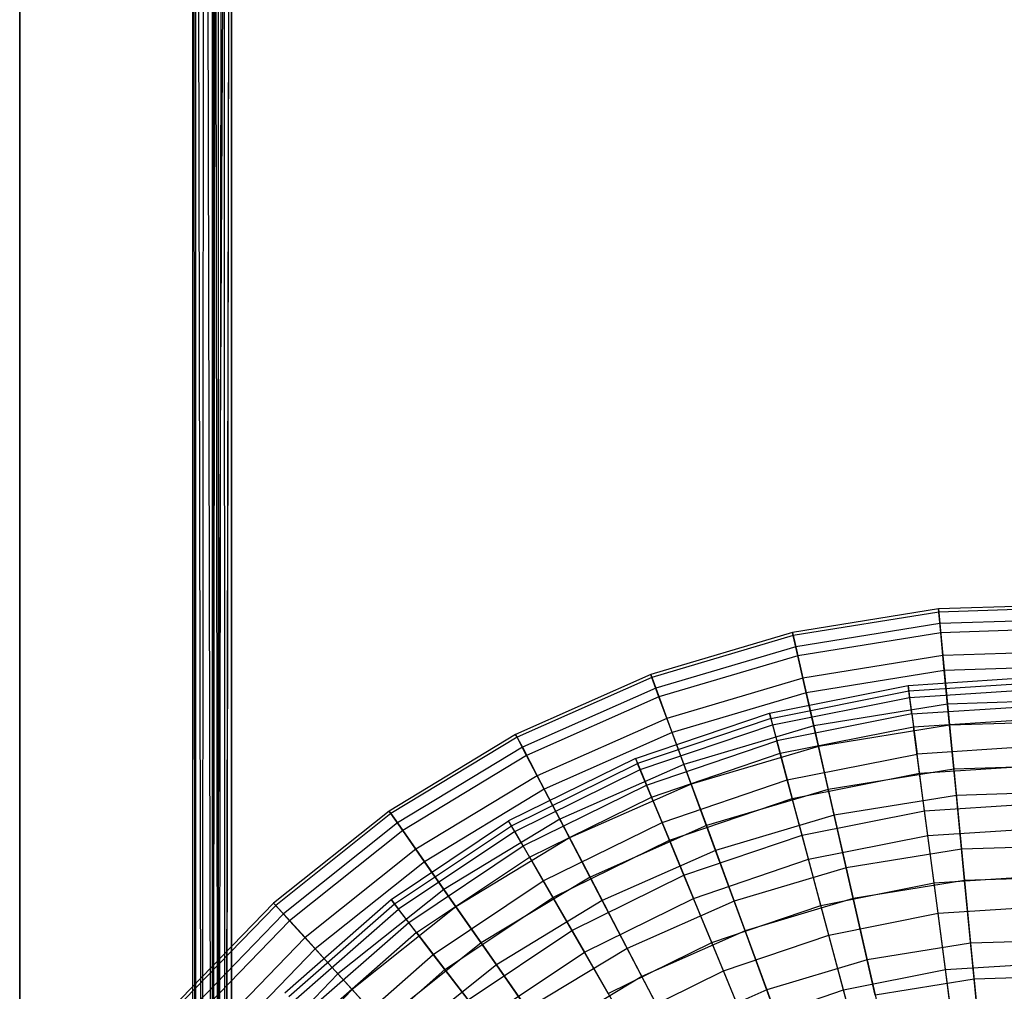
# Model space of a CAD drawing. Extents: x 0.2 to 40.1, y -6.7 to 6.7.
# Tile 34 of 256: x 0.5 to 2.5, y -1.8 to 0.2. Entities that reach past the tile are written whole.
import ezdxf

# ---------------------------------------------------------------- set-up
doc = ezdxf.new("R2010")
doc.units = 0
doc.header["$MEASUREMENT"] = 0
doc.layers.get('0').update_dxf_attribs({"color": 13, "linetype": 'CONTINUOUS'})

# ---------------------------------------------------------------- blocks, each defined once
blk = doc.blocks.new('SNOWBALL_XIV_PM3_STL')
at = {"color": 0}
for p, q in [((0.4552, 3.7402, 50.8714), (0.4552, -3.7402, 50.8714)), ((0.4552, -3.7402, 50.9108), (0.4552, 3.7402, 50.9108)), ((0.4552, 3.7402, 50.8714), (0.4552, -3.7402, 50.8714)), ((0.4552, -3.7402, 50.9108), (0.4552, 3.7402, 50.9108)), ((0.8095, -3.7856, 50.9109), (0.8095, 3.6891, 50.9109)), ((0.8095, -3.7856, 50.9109), (0.8095, 3.6891, 50.9109)), ((0.8095, -3.7856, 51.6196), (0.8095, 3.6891, 51.6196)), ((0.8095, 3.6891, 51.6196), (0.8144, -3.7774, 51.6467)), ((0.8095, 3.6891, 51.6196), (0.8144, -3.7774, 51.6467)), ((0.8095, -3.7856, 51.6196), (0.8095, 3.6891, 51.6196)), ((0.8489, 3.6891, 50.9109), (0.8489, -3.7856, 50.9109)), ((0.8489, 3.6891, 51.6196), (0.8489, -3.7856, 51.6196)), ((0.8489, 3.6891, 50.9109), (0.8489, -3.7856, 50.9109)), ((0.8489, 3.6891, 51.6196), (0.8489, -3.7856, 51.6196)), ((0.8153, 3.6801, 51.6492), (0.8144, -3.7774, 51.6467)), ((0.8153, 3.6801, 51.6492), (0.8144, -3.7774, 51.6467)), ((0.8153, 3.6801, 51.6492), (0.8282, -3.7692, 51.6705)), ((0.8153, 3.6801, 51.6492), (0.8282, -3.7692, 51.6705)), ((0.8326, 3.6708, 51.6752), (0.8282, -3.7692, 51.6705)), ((0.8326, 3.6708, 51.6752), (0.8282, -3.7692, 51.6705)), ((0.8326, 3.6708, 51.6752), (0.8495, -3.761, 51.6881)), ((0.8326, 3.6708, 51.6752), (0.8495, -3.761, 51.6881)), ((0.8489, -3.7856, 51.6196), (0.8518, 3.6801, 51.6344)), ((0.8489, -3.7856, 51.6196), (0.8518, 3.6801, 51.6344)), ((0.8513, -3.7774, 51.6332), (0.8518, 3.6801, 51.6344)), ((0.8513, -3.7774, 51.6332), (0.8518, 3.6801, 51.6344)), ((0.8527, -3.7753, 51.6364), (0.8518, 3.6801, 51.6344)), ((0.8518, 3.6801, 51.6344), (0.8618, -3.7662, 51.6487)), ((0.8518, 3.6801, 51.6344), (0.8618, -3.7662, 51.6487)), ((0.8527, -3.7753, 51.6364), (0.8518, 3.6801, 51.6344)), ((0.8604, 3.6708, 51.6474), (0.8618, -3.7662, 51.6487)), ((0.8604, 3.6708, 51.6474), (0.8618, -3.7662, 51.6487)), ((0.8572, 3.662, 51.6919), (0.8495, -3.761, 51.6881)), ((0.8572, 3.662, 51.6919), (0.8495, -3.761, 51.6881)), ((0.8883, 3.6526, 51.6983), (0.8495, -3.761, 51.6881)), ((0.8883, 3.6526, 51.6983), (0.8495, -3.761, 51.6881)), ((0.8618, -3.7662, 51.6487), (0.8727, 3.662, 51.6557)), ((0.8618, -3.7662, 51.6487), (0.8727, 3.662, 51.6557)), ((0.8727, 3.662, 51.6557), (0.875, -3.7571, 51.6566)), ((0.8727, 3.662, 51.6557), (0.875, -3.7571, 51.6566)), ((0.8883, 3.6526, 51.6589), (0.875, -3.7571, 51.6566)), ((0.8883, 3.6526, 51.6589), (0.875, -3.7571, 51.6566)), ((0.8883, 3.6526, 51.6983), (0.8755, -3.7528, 51.6973)), ((0.8883, 3.6526, 51.6983), (0.8755, -3.7528, 51.6973)), ((0.8883, 3.6526, 51.6983), (0.8883, -3.749, 51.6983)), ((0.8883, -3.749, 51.6589), (0.8883, 3.6526, 51.6589)), ((0.8883, 3.6526, 51.6983), (0.8883, -3.749, 51.6983)), ((0.8883, -3.749, 51.6589), (0.8883, 3.6526, 51.6589)), ((2.6373, -1.0204, 7.2425), (2.335, -1.0301, 7.2425)), ((2.6373, -1.0204, 7.2425), (2.335, -1.0301, 7.2425)), ((2.6371, -1.0268, 6.95), (2.3356, -1.0364, 6.95)), ((2.6371, -1.0268, 6.95), (2.3356, -1.0364, 6.95)), ((2.335, -1.0301, 7.2425), (2.0364, -1.0784, 7.2425)), ((2.335, -1.0301, 7.2425), (2.0364, -1.0784, 7.2425)), ((2.3356, -1.0364, 6.95), (2.0378, -1.0846, 6.95)), ((2.3356, -1.0364, 6.95), (2.0378, -1.0846, 6.95)), ((2.335, -1.0301, 7.2425), (2.3378, -1.0598, 7.5335)), ((2.335, -1.0301, 7.2425), (2.3378, -1.0598, 7.5335)), ((2.3356, -1.0364, 6.95), (2.335, -1.0301, 7.2425)), ((2.3356, -1.0364, 6.95), (2.335, -1.0301, 7.2425)), ((2.3397, -1.0787, 6.6605), (2.3356, -1.0364, 6.95)), ((2.3397, -1.0787, 6.6605), (2.3356, -1.0364, 6.95)), ((2.3378, -1.0598, 7.5335), (2.043, -1.1075, 7.5335)), ((2.3378, -1.0598, 7.5335), (2.043, -1.1075, 7.5335)), ((2.6363, -1.0503, 7.5335), (2.3378, -1.0598, 7.5335)), ((2.6363, -1.0503, 7.5335), (2.3378, -1.0598, 7.5335)), ((2.3378, -1.0598, 7.5335), (2.3441, -1.1251, 7.8186)), ((2.3378, -1.0598, 7.5335), (2.3441, -1.1251, 7.8186)), ((2.0364, -1.0784, 7.2425), (1.7465, -1.1644, 7.2425)), ((2.0364, -1.0784, 7.2425), (1.7465, -1.1644, 7.2425)), ((2.0378, -1.0846, 6.95), (1.7486, -1.1704, 6.95)), ((2.0378, -1.0846, 6.95), (1.7486, -1.1704, 6.95)), ((2.0364, -1.0784, 7.2425), (2.043, -1.1075, 7.5335)), ((2.0364, -1.0784, 7.2425), (2.043, -1.1075, 7.5335)), ((2.0378, -1.0846, 6.95), (2.0364, -1.0784, 7.2425)), ((2.0378, -1.0846, 6.95), (2.0364, -1.0784, 7.2425)), ((2.0473, -1.126, 6.6605), (2.0378, -1.0846, 6.95)), ((2.0473, -1.126, 6.6605), (2.0378, -1.0846, 6.95)), ((2.3397, -1.0787, 6.6605), (2.0473, -1.126, 6.6605)), ((2.3397, -1.0787, 6.6605), (2.0473, -1.126, 6.6605)), ((2.6357, -1.0692, 6.6605), (2.3397, -1.0787, 6.6605)), ((2.6357, -1.0692, 6.6605), (2.3397, -1.0787, 6.6605)), ((2.3471, -1.1562, 6.3785), (2.3397, -1.0787, 6.6605)), ((2.3471, -1.1562, 6.3785), (2.3397, -1.0787, 6.6605)), ((2.043, -1.1075, 7.5335), (1.7568, -1.1925, 7.5335)), ((2.043, -1.1075, 7.5335), (1.7568, -1.1925, 7.5335)), ((2.043, -1.1075, 7.5335), (2.0576, -1.1715, 7.8186)), ((2.043, -1.1075, 7.5335), (2.0576, -1.1715, 7.8186)), ((2.0473, -1.126, 6.6605), (1.7633, -1.2102, 6.6605)), ((2.0473, -1.126, 6.6605), (1.7633, -1.2102, 6.6605)), ((2.0646, -1.2019, 6.3785), (2.0473, -1.126, 6.6605)), ((2.0646, -1.2019, 6.3785), (2.0473, -1.126, 6.6605)), ((2.3441, -1.1251, 7.8186), (2.0576, -1.1715, 7.8186)), ((2.3441, -1.1251, 7.8186), (2.0576, -1.1715, 7.8186)), ((2.6342, -1.1158, 7.8186), (2.3441, -1.1251, 7.8186)), ((2.6342, -1.1158, 7.8186), (2.3441, -1.1251, 7.8186)), ((2.3441, -1.1251, 7.8186), (2.3538, -1.225, 8.0934)), ((2.3441, -1.1251, 7.8186), (2.3538, -1.225, 8.0934)), ((2.6332, -1.1471, 6.3785), (2.3471, -1.1562, 6.3785)), ((2.6332, -1.1471, 6.3785), (2.3471, -1.1562, 6.3785)), ((1.7465, -1.1644, 7.2425), (1.4699, -1.2869, 7.2425)), ((1.7465, -1.1644, 7.2425), (1.4699, -1.2869, 7.2425)), ((1.7465, -1.1644, 7.2425), (1.7568, -1.1925, 7.5335)), ((1.7465, -1.1644, 7.2425), (1.7568, -1.1925, 7.5335)), ((1.7486, -1.1704, 6.95), (1.7465, -1.1644, 7.2425)), ((1.7486, -1.1704, 6.95), (1.7465, -1.1644, 7.2425)), ((2.3471, -1.1562, 6.3785), (2.0646, -1.2019, 6.3785)), ((2.3471, -1.1562, 6.3785), (2.0646, -1.2019, 6.3785)), ((2.2729, -1.1866, 7.0913), (2.5616, -1.1677, 7.0913)), ((2.2729, -1.1866, 7.0913), (2.5616, -1.1677, 7.0913)), ((2.3579, -1.2679, 6.1083), (2.3471, -1.1562, 6.3785)), ((2.3579, -1.2679, 6.1083), (2.3471, -1.1562, 6.3785)), ((1.7486, -1.1704, 6.95), (1.4728, -1.2925, 6.95)), ((1.7486, -1.1704, 6.95), (1.4728, -1.2925, 6.95)), ((1.7633, -1.2102, 6.6605), (1.7486, -1.1704, 6.95)), ((1.7633, -1.2102, 6.6605), (1.7486, -1.1704, 6.95)), ((2.0576, -1.1715, 7.8186), (1.7794, -1.254, 7.8186)), ((2.0576, -1.1715, 7.8186), (1.7794, -1.254, 7.8186)), ((1.9892, -1.2431, 7.0913), (2.2729, -1.1866, 7.0913)), ((1.9892, -1.2431, 7.0913), (2.2729, -1.1866, 7.0913)), ((2.0576, -1.1715, 7.8186), (2.08, -1.2693, 8.0934)), ((2.0576, -1.1715, 7.8186), (2.08, -1.2693, 8.0934)), ((2.2729, -1.1866, 7.0913), (2.2762, -1.2112, 6.8021)), ((2.2744, -1.198, 7.3812), (2.2729, -1.1866, 7.0913)), ((2.2729, -1.1866, 7.0913), (2.2762, -1.2112, 6.8021)), ((2.2744, -1.198, 7.3812), (2.2729, -1.1866, 7.0913)), ((2.2744, -1.198, 7.3812), (2.5616, -1.1792, 7.3812)), ((2.2744, -1.198, 7.3812), (2.5616, -1.1792, 7.3812)), ((1.7568, -1.1925, 7.5335), (1.4837, -1.3133, 7.5335)), ((1.7568, -1.1925, 7.5335), (1.4837, -1.3133, 7.5335)), ((1.7568, -1.1925, 7.5335), (1.7794, -1.254, 7.8186)), ((1.7568, -1.1925, 7.5335), (1.7794, -1.254, 7.8186)), ((2.0646, -1.2019, 6.3785), (1.7902, -1.2833, 6.3785)), ((2.0646, -1.2019, 6.3785), (1.7902, -1.2833, 6.3785)), ((1.9921, -1.2542, 7.3812), (2.2744, -1.198, 7.3812)), ((1.9921, -1.2542, 7.3812), (2.2744, -1.198, 7.3812)), ((2.0896, -1.3113, 6.1083), (2.0646, -1.2019, 6.3785)), ((2.0896, -1.3113, 6.1083), (2.0646, -1.2019, 6.3785)), ((2.2806, -1.2451, 7.6675), (2.2744, -1.198, 7.3812)), ((2.2806, -1.2451, 7.6675), (2.2744, -1.198, 7.3812)), ((2.2762, -1.2112, 6.8021), (2.5616, -1.1925, 6.8021)), ((2.2762, -1.2112, 6.8021), (2.5616, -1.1925, 6.8021)), ((1.7633, -1.2102, 6.6605), (1.4925, -1.3301, 6.6605)), ((1.7633, -1.2102, 6.6605), (1.4925, -1.3301, 6.6605)), ((1.7902, -1.2833, 6.3785), (1.7633, -1.2102, 6.6605)), ((1.7902, -1.2833, 6.3785), (1.7633, -1.2102, 6.6605)), ((1.9956, -1.267, 6.8021), (2.2762, -1.2112, 6.8021)), ((1.9956, -1.267, 6.8021), (2.2762, -1.2112, 6.8021)), ((2.3538, -1.225, 8.0934), (2.08, -1.2693, 8.0934)), ((2.3538, -1.225, 8.0934), (2.08, -1.2693, 8.0934)), ((2.2762, -1.2112, 6.8021), (2.2841, -1.2714, 6.5183)), ((2.2762, -1.2112, 6.8021), (2.2841, -1.2714, 6.5183)), ((2.2806, -1.2451, 7.6675), (2.5616, -1.2267, 7.6675)), ((2.2806, -1.2451, 7.6675), (2.5616, -1.2267, 7.6675)), ((2.631, -1.2161, 8.0934), (2.3538, -1.225, 8.0934)), ((2.631, -1.2161, 8.0934), (2.3538, -1.225, 8.0934)), ((2.3538, -1.225, 8.0934), (2.3666, -1.3579, 8.3537)), ((2.3538, -1.225, 8.0934), (2.3666, -1.3579, 8.3537)), ((1.7152, -1.3361, 7.0913), (1.9892, -1.2431, 7.0913)), ((1.7152, -1.3361, 7.0913), (1.9892, -1.2431, 7.0913)), ((1.9892, -1.2431, 7.0913), (1.9956, -1.267, 6.8021)), ((1.9921, -1.2542, 7.3812), (1.9892, -1.2431, 7.0913)), ((1.9892, -1.2431, 7.0913), (1.9956, -1.267, 6.8021)), ((1.9921, -1.2542, 7.3812), (1.9892, -1.2431, 7.0913)), ((2.2806, -1.2451, 7.6675), (2.0044, -1.3001, 7.6675)), ((2.2806, -1.2451, 7.6675), (2.0044, -1.3001, 7.6675)), ((2.2806, -1.2451, 7.6675), (2.2914, -1.3273, 7.9456)), ((2.2806, -1.2451, 7.6675), (2.2914, -1.3273, 7.9456)), ((1.7794, -1.254, 7.8186), (1.514, -1.3715, 7.8186)), ((1.7794, -1.254, 7.8186), (1.514, -1.3715, 7.8186)), ((1.9921, -1.2542, 7.3812), (1.7196, -1.3467, 7.3812)), ((1.9921, -1.2542, 7.3812), (1.7196, -1.3467, 7.3812)), ((1.7247, -1.359, 6.8021), (1.9956, -1.267, 6.8021)), ((1.7247, -1.359, 6.8021), (1.9956, -1.267, 6.8021)), ((1.7794, -1.254, 7.8186), (1.8141, -1.3482, 8.0934)), ((1.7794, -1.254, 7.8186), (1.8141, -1.3482, 8.0934)), ((1.9921, -1.2542, 7.3812), (2.0044, -1.3001, 7.6675)), ((1.9921, -1.2542, 7.3812), (2.0044, -1.3001, 7.6675)), ((1.9956, -1.267, 6.8021), (2.0113, -1.3256, 6.5183)), ((1.9956, -1.267, 6.8021), (2.0113, -1.3256, 6.5183)), ((2.3579, -1.2679, 6.1083), (2.0896, -1.3113, 6.1083)), ((2.3579, -1.2679, 6.1083), (2.0896, -1.3113, 6.1083)), ((2.2841, -1.2714, 6.5183), (2.5616, -1.2532, 6.5183)), ((2.2841, -1.2714, 6.5183), (2.5616, -1.2532, 6.5183)), ((2.6296, -1.2592, 6.1083), (2.3579, -1.2679, 6.1083)), ((2.6296, -1.2592, 6.1083), (2.3579, -1.2679, 6.1083)), ((2.3718, -1.4119, 5.8541), (2.3579, -1.2679, 6.1083)), ((2.3718, -1.4119, 5.8541), (2.3579, -1.2679, 6.1083)), ((1.4699, -1.2869, 7.2425), (1.2113, -1.4437, 7.2425)), ((1.4699, -1.2869, 7.2425), (1.2113, -1.4437, 7.2425)), ((1.4699, -1.2869, 7.2425), (1.4837, -1.3133, 7.5335)), ((1.4699, -1.2869, 7.2425), (1.4837, -1.3133, 7.5335)), ((1.4728, -1.2925, 6.95), (1.4699, -1.2869, 7.2425)), ((1.4728, -1.2925, 6.95), (1.4699, -1.2869, 7.2425)), ((1.7902, -1.2833, 6.3785), (1.5285, -1.3992, 6.3785)), ((1.7902, -1.2833, 6.3785), (1.5285, -1.3992, 6.3785)), ((1.8289, -1.3886, 6.1083), (1.7902, -1.2833, 6.3785)), ((1.8289, -1.3886, 6.1083), (1.7902, -1.2833, 6.3785)), ((2.08, -1.2693, 8.0934), (1.8141, -1.3482, 8.0934)), ((2.08, -1.2693, 8.0934), (1.8141, -1.3482, 8.0934)), ((2.0113, -1.3256, 6.5183), (2.2841, -1.2714, 6.5183)), ((2.0113, -1.3256, 6.5183), (2.2841, -1.2714, 6.5183)), ((2.08, -1.2693, 8.0934), (2.1097, -1.3995, 8.3537)), ((2.08, -1.2693, 8.0934), (2.1097, -1.3995, 8.3537)), ((2.2965, -1.3661, 6.2443), (2.2841, -1.2714, 6.5183)), ((2.2965, -1.3661, 6.2443), (2.2841, -1.2714, 6.5183)), ((1.4728, -1.2925, 6.95), (1.2149, -1.4489, 6.95)), ((1.4728, -1.2925, 6.95), (1.2149, -1.4489, 6.95)), ((1.4925, -1.3301, 6.6605), (1.4728, -1.2925, 6.95)), ((1.4925, -1.3301, 6.6605), (1.4728, -1.2925, 6.95)), ((1.7378, -1.3906, 7.6675), (2.0044, -1.3001, 7.6675)), ((1.7378, -1.3906, 7.6675), (2.0044, -1.3001, 7.6675)), ((2.0259, -1.3801, 7.9456), (2.0044, -1.3001, 7.6675)), ((2.0259, -1.3801, 7.9456), (2.0044, -1.3001, 7.6675)), ((1.4837, -1.3133, 7.5335), (1.2283, -1.4681, 7.5335)), ((1.4837, -1.3133, 7.5335), (1.2283, -1.4681, 7.5335)), ((1.4837, -1.3133, 7.5335), (1.514, -1.3715, 7.8186)), ((1.4837, -1.3133, 7.5335), (1.514, -1.3715, 7.8186)), ((1.7479, -1.415, 6.5183), (2.0113, -1.3256, 6.5183)), ((1.7479, -1.415, 6.5183), (2.0113, -1.3256, 6.5183)), ((2.0896, -1.3113, 6.1083), (1.8289, -1.3886, 6.1083)), ((2.0896, -1.3113, 6.1083), (1.8289, -1.3886, 6.1083)), ((2.0113, -1.3256, 6.5183), (2.036, -1.4179, 6.2443)), ((2.0113, -1.3256, 6.5183), (2.036, -1.4179, 6.2443)), ((2.0259, -1.3801, 7.9456), (2.2914, -1.3273, 7.9456)), ((2.0259, -1.3801, 7.9456), (2.2914, -1.3273, 7.9456)), ((2.1218, -1.4523, 5.8541), (2.0896, -1.3113, 6.1083)), ((2.1218, -1.4523, 5.8541), (2.0896, -1.3113, 6.1083)), ((2.5616, -1.3096, 7.9456), (2.2914, -1.3273, 7.9456)), ((2.5616, -1.3096, 7.9456), (2.2914, -1.3273, 7.9456)), ((2.3067, -1.4432, 8.2113), (2.2914, -1.3273, 7.9456)), ((2.3067, -1.4432, 8.2113), (2.2914, -1.3273, 7.9456)), ((1.4925, -1.3301, 6.6605), (1.2392, -1.4837, 6.6605)), ((1.4925, -1.3301, 6.6605), (1.2392, -1.4837, 6.6605)), ((1.7152, -1.3361, 7.0913), (1.4557, -1.464, 7.0913)), ((1.7152, -1.3361, 7.0913), (1.4557, -1.464, 7.0913)), ((1.4615, -1.474, 7.3812), (1.7196, -1.3467, 7.3812)), ((1.4615, -1.474, 7.3812), (1.7196, -1.3467, 7.3812)), ((1.5285, -1.3992, 6.3785), (1.4925, -1.3301, 6.6605)), ((1.5285, -1.3992, 6.3785), (1.4925, -1.3301, 6.6605)), ((1.8141, -1.3482, 8.0934), (1.5605, -1.4605, 8.0934)), ((1.8141, -1.3482, 8.0934), (1.5605, -1.4605, 8.0934)), ((1.7152, -1.3361, 7.0913), (1.7247, -1.359, 6.8021)), ((1.7152, -1.3361, 7.0913), (1.7196, -1.3467, 7.3812)), ((1.7152, -1.3361, 7.0913), (1.7196, -1.3467, 7.3812)), ((1.7152, -1.3361, 7.0913), (1.7247, -1.359, 6.8021)), ((1.7378, -1.3906, 7.6675), (1.7196, -1.3467, 7.3812)), ((1.7378, -1.3906, 7.6675), (1.7196, -1.3467, 7.3812)), ((1.8141, -1.3482, 8.0934), (1.8602, -1.4735, 8.3537)), ((1.8141, -1.3482, 8.0934), (1.8602, -1.4735, 8.3537)), ((2.2965, -1.3661, 6.2443), (2.5616, -1.3487, 6.2443)), ((2.2965, -1.3661, 6.2443), (2.5616, -1.3487, 6.2443)), ((2.6267, -1.3496, 8.3537), (2.3666, -1.3579, 8.3537)), ((2.6267, -1.3496, 8.3537), (2.3666, -1.3579, 8.3537)), ((1.4681, -1.4855, 6.8021), (1.7247, -1.359, 6.8021)), ((1.4681, -1.4855, 6.8021), (1.7247, -1.359, 6.8021)), ((1.7247, -1.359, 6.8021), (1.7479, -1.415, 6.5183)), ((1.7247, -1.359, 6.8021), (1.7479, -1.415, 6.5183)), ((2.036, -1.4179, 6.2443), (2.2965, -1.3661, 6.2443)), ((2.036, -1.4179, 6.2443), (2.2965, -1.3661, 6.2443)), ((2.3666, -1.3579, 8.3537), (2.1097, -1.3995, 8.3537)), ((2.3666, -1.3579, 8.3537), (2.1097, -1.3995, 8.3537)), ((2.3134, -1.494, 5.9843), (2.2965, -1.3661, 6.2443)), ((2.3134, -1.494, 5.9843), (2.2965, -1.3661, 6.2443)), ((2.3666, -1.3579, 8.3537), (2.3824, -1.5219, 8.5955)), ((2.3666, -1.3579, 8.3537), (2.3824, -1.5219, 8.5955)), ((1.514, -1.3715, 7.8186), (1.2659, -1.522, 7.8186)), ((1.514, -1.3715, 7.8186), (1.2659, -1.522, 7.8186)), ((1.514, -1.3715, 7.8186), (1.5605, -1.4605, 8.0934)), ((1.514, -1.3715, 7.8186), (1.5605, -1.4605, 8.0934)), ((1.8289, -1.3886, 6.1083), (1.5804, -1.4986, 6.1083)), ((1.8289, -1.3886, 6.1083), (1.5804, -1.4986, 6.1083)), ((1.7695, -1.4671, 7.9456), (2.0259, -1.3801, 7.9456)), ((1.7695, -1.4671, 7.9456), (2.0259, -1.3801, 7.9456)), ((1.8789, -1.5244, 5.8541), (1.8289, -1.3886, 6.1083)), ((1.8789, -1.5244, 5.8541), (1.8289, -1.3886, 6.1083)), ((2.0561, -1.493, 8.2113), (2.0259, -1.3801, 7.9456)), ((2.0561, -1.493, 8.2113), (2.0259, -1.3801, 7.9456)), ((1.5285, -1.3992, 6.3785), (1.2837, -1.5476, 6.3785)), ((1.5285, -1.3992, 6.3785), (1.2837, -1.5476, 6.3785)), ((1.4852, -1.5151, 7.6675), (1.7378, -1.3906, 7.6675)), ((1.4852, -1.5151, 7.6675), (1.7378, -1.3906, 7.6675)), ((1.5804, -1.4986, 6.1083), (1.5285, -1.3992, 6.3785)), ((1.5804, -1.4986, 6.1083), (1.5285, -1.3992, 6.3785)), ((1.7695, -1.4671, 7.9456), (1.7378, -1.3906, 7.6675)), ((1.7695, -1.4671, 7.9456), (1.7378, -1.3906, 7.6675)), ((2.1097, -1.3995, 8.3537), (1.8602, -1.4735, 8.3537)), ((2.1097, -1.3995, 8.3537), (1.8602, -1.4735, 8.3537)), ((2.1097, -1.3995, 8.3537), (2.1463, -1.5601, 8.5955)), ((2.1097, -1.3995, 8.3537), (2.1463, -1.5601, 8.5955)), ((2.625, -1.4038, 5.8541), (2.3718, -1.4119, 5.8541)), ((2.625, -1.4038, 5.8541), (2.3718, -1.4119, 5.8541)), ((1.4984, -1.538, 6.5183), (1.7479, -1.415, 6.5183)), ((1.4984, -1.538, 6.5183), (1.7479, -1.415, 6.5183)), ((1.7479, -1.415, 6.5183), (1.7845, -1.5033, 6.2443)), ((1.7479, -1.415, 6.5183), (1.7845, -1.5033, 6.2443)), ((1.7845, -1.5033, 6.2443), (2.036, -1.4179, 6.2443)), ((1.7845, -1.5033, 6.2443), (2.036, -1.4179, 6.2443)), ((2.0694, -1.5425, 5.9843), (2.036, -1.4179, 6.2443)), ((2.0694, -1.5425, 5.9843), (2.036, -1.4179, 6.2443)), ((2.3718, -1.4119, 5.8541), (2.1218, -1.4523, 5.8541)), ((2.3718, -1.4119, 5.8541), (2.1218, -1.4523, 5.8541)), ((2.3067, -1.4432, 8.2113), (2.5616, -1.4264, 8.2113)), ((2.3067, -1.4432, 8.2113), (2.5616, -1.4264, 8.2113)), ((2.3886, -1.5861, 5.6196), (2.3718, -1.4119, 5.8541)), ((2.3886, -1.5861, 5.6196), (2.3718, -1.4119, 5.8541)), ((1.2113, -1.4437, 7.2425), (0.9748, -1.6322, 7.2425)), ((1.2113, -1.4437, 7.2425), (0.9748, -1.6322, 7.2425)), ((1.2149, -1.4489, 6.95), (0.9791, -1.6369, 6.95)), ((1.2149, -1.4489, 6.95), (0.9791, -1.6369, 6.95)), ((1.2113, -1.4437, 7.2425), (1.2283, -1.4681, 7.5335)), ((1.2113, -1.4437, 7.2425), (1.2283, -1.4681, 7.5335)), ((1.2149, -1.4489, 6.95), (1.2113, -1.4437, 7.2425)), ((1.2149, -1.4489, 6.95), (1.2113, -1.4437, 7.2425)), ((1.2392, -1.4837, 6.6605), (1.2149, -1.4489, 6.95)), ((1.2392, -1.4837, 6.6605), (1.2149, -1.4489, 6.95)), ((2.0561, -1.493, 8.2113), (2.3067, -1.4432, 8.2113)), ((2.0561, -1.493, 8.2113), (2.3067, -1.4432, 8.2113)), ((2.3261, -1.591, 8.4603), (2.3067, -1.4432, 8.2113)), ((2.3261, -1.591, 8.4603), (2.3067, -1.4432, 8.2113)), ((1.2283, -1.4681, 7.5335), (0.9949, -1.6543, 7.5335)), ((1.2283, -1.4681, 7.5335), (0.9949, -1.6543, 7.5335)), ((1.2152, -1.6248, 7.0913), (1.4557, -1.464, 7.0913)), ((1.2152, -1.6248, 7.0913), (1.4557, -1.464, 7.0913)), ((1.2283, -1.4681, 7.5335), (1.2659, -1.522, 7.8186)), ((1.2283, -1.4681, 7.5335), (1.2659, -1.522, 7.8186)), ((1.5605, -1.4605, 8.0934), (1.3233, -1.6043, 8.0934)), ((1.5605, -1.4605, 8.0934), (1.3233, -1.6043, 8.0934)), ((1.4615, -1.474, 7.3812), (1.4557, -1.464, 7.0913)), ((1.4615, -1.474, 7.3812), (1.4557, -1.464, 7.0913)), ((1.4681, -1.4855, 6.8021), (1.4557, -1.464, 7.0913)), ((1.4681, -1.4855, 6.8021), (1.4557, -1.464, 7.0913)), ((1.5266, -1.5869, 7.9456), (1.7695, -1.4671, 7.9456)), ((1.5266, -1.5869, 7.9456), (1.7695, -1.4671, 7.9456)), ((1.5605, -1.4605, 8.0934), (1.6222, -1.5789, 8.3537)), ((1.5605, -1.4605, 8.0934), (1.6222, -1.5789, 8.3537)), ((1.8142, -1.5751, 8.2113), (1.7695, -1.4671, 7.9456)), ((1.8142, -1.5751, 8.2113), (1.7695, -1.4671, 7.9456)), ((2.1218, -1.4523, 5.8541), (1.8789, -1.5244, 5.8541)), ((2.1218, -1.4523, 5.8541), (1.8789, -1.5244, 5.8541)), ((2.1607, -1.623, 5.6196), (2.1218, -1.4523, 5.8541)), ((2.1607, -1.623, 5.6196), (2.1218, -1.4523, 5.8541)), ((1.2392, -1.4837, 6.6605), (1.0076, -1.6683, 6.6605)), ((1.2392, -1.4837, 6.6605), (1.0076, -1.6683, 6.6605)), ((1.2221, -1.6339, 7.3812), (1.4615, -1.474, 7.3812)), ((1.2221, -1.6339, 7.3812), (1.4615, -1.474, 7.3812)), ((1.4681, -1.4855, 6.8021), (1.2303, -1.6444, 6.8021)), ((1.4681, -1.4855, 6.8021), (1.2303, -1.6444, 6.8021)), ((1.2837, -1.5476, 6.3785), (1.2392, -1.4837, 6.6605)), ((1.2837, -1.5476, 6.3785), (1.2392, -1.4837, 6.6605)), ((1.4852, -1.5151, 7.6675), (1.4615, -1.474, 7.3812)), ((1.4852, -1.5151, 7.6675), (1.4615, -1.474, 7.3812)), ((1.4681, -1.4855, 6.8021), (1.4984, -1.538, 6.5183)), ((1.4681, -1.4855, 6.8021), (1.4984, -1.538, 6.5183)), ((1.8602, -1.4735, 8.3537), (1.6222, -1.5789, 8.3537)), ((1.8602, -1.4735, 8.3537), (1.6222, -1.5789, 8.3537)), ((1.8602, -1.4735, 8.3537), (1.9171, -1.6281, 8.5955)), ((1.8602, -1.4735, 8.3537), (1.9171, -1.6281, 8.5955)), ((2.3134, -1.494, 5.9843), (2.5616, -1.4777, 5.9843)), ((2.3134, -1.494, 5.9843), (2.5616, -1.4777, 5.9843)), ((1.5804, -1.4986, 6.1083), (1.3479, -1.6396, 6.1083)), ((1.5804, -1.4986, 6.1083), (1.3479, -1.6396, 6.1083)), ((1.5462, -1.6208, 6.2443), (1.7845, -1.5033, 6.2443)), ((1.5462, -1.6208, 6.2443), (1.7845, -1.5033, 6.2443)), ((1.6473, -1.6269, 5.8541), (1.5804, -1.4986, 6.1083)), ((1.6473, -1.6269, 5.8541), (1.5804, -1.4986, 6.1083)), ((1.7845, -1.5033, 6.2443), (1.8338, -1.6225, 5.9843)), ((1.7845, -1.5033, 6.2443), (1.8338, -1.6225, 5.9843)), ((1.8142, -1.5751, 8.2113), (2.0561, -1.493, 8.2113)), ((1.8142, -1.5751, 8.2113), (2.0561, -1.493, 8.2113)), ((2.0947, -1.637, 8.4603), (2.0561, -1.493, 8.2113)), ((2.0947, -1.637, 8.4603), (2.0561, -1.493, 8.2113)), ((2.0694, -1.5425, 5.9843), (2.3134, -1.494, 5.9843)), ((2.0694, -1.5425, 5.9843), (2.3134, -1.494, 5.9843)), ((2.3343, -1.653, 5.7425), (2.3134, -1.494, 5.9843)), ((2.3343, -1.653, 5.7425), (2.3134, -1.494, 5.9843)), ((1.2659, -1.522, 7.8186), (1.039, -1.7029, 7.8186)), ((1.2659, -1.522, 7.8186), (1.039, -1.7029, 7.8186)), ((1.2511, -1.6716, 7.6675), (1.4852, -1.5151, 7.6675)), ((1.2511, -1.6716, 7.6675), (1.4852, -1.5151, 7.6675)), ((1.2659, -1.522, 7.8186), (1.3233, -1.6043, 8.0934)), ((1.2659, -1.522, 7.8186), (1.3233, -1.6043, 8.0934)), ((1.5266, -1.5869, 7.9456), (1.4852, -1.5151, 7.6675)), ((1.5266, -1.5869, 7.9456), (1.4852, -1.5151, 7.6675)), ((1.8789, -1.5244, 5.8541), (1.6473, -1.6269, 5.8541)), ((1.8789, -1.5244, 5.8541), (1.6473, -1.6269, 5.8541)), ((1.9394, -1.6887, 5.6196), (1.8789, -1.5244, 5.8541)), ((1.9394, -1.6887, 5.6196), (1.8789, -1.5244, 5.8541)), ((2.3824, -1.5219, 8.5955), (2.1463, -1.5601, 8.5955)), ((2.3824, -1.5219, 8.5955), (2.1463, -1.5601, 8.5955)), ((2.6214, -1.5142, 8.5955), (2.3824, -1.5219, 8.5955)), ((2.6214, -1.5142, 8.5955), (2.3824, -1.5219, 8.5955)), ((2.3824, -1.5219, 8.5955), (2.401, -1.7143, 8.8151)), ((2.3824, -1.5219, 8.5955), (2.401, -1.7143, 8.8151)), ((1.2837, -1.5476, 6.3785), (1.06, -1.726, 6.3785)), ((1.2837, -1.5476, 6.3785), (1.06, -1.726, 6.3785)), ((1.2672, -1.6926, 6.5183), (1.4984, -1.538, 6.5183)), ((1.2672, -1.6926, 6.5183), (1.4984, -1.538, 6.5183)), ((1.3479, -1.6396, 6.1083), (1.2837, -1.5476, 6.3785)), ((1.3479, -1.6396, 6.1083), (1.2837, -1.5476, 6.3785)), ((1.4984, -1.538, 6.5183), (1.5462, -1.6208, 6.2443)), ((1.4984, -1.538, 6.5183), (1.5462, -1.6208, 6.2443)), ((1.8338, -1.6225, 5.9843), (2.0694, -1.5425, 5.9843)), ((1.8338, -1.6225, 5.9843), (2.0694, -1.5425, 5.9843)), ((2.1109, -1.6975, 5.7425), (2.0694, -1.5425, 5.9843)), ((2.1109, -1.6975, 5.7425), (2.0694, -1.5425, 5.9843)), ((2.1463, -1.5601, 8.5955), (1.9171, -1.6281, 8.5955)), ((2.1463, -1.5601, 8.5955), (1.9171, -1.6281, 8.5955)), ((2.1463, -1.5601, 8.5955), (2.1894, -1.7485, 8.8151)), ((2.1463, -1.5601, 8.5955), (2.1894, -1.7485, 8.8151)), ((1.3015, -1.7373, 7.9456), (1.5266, -1.5869, 7.9456)), ((1.3015, -1.7373, 7.9456), (1.5266, -1.5869, 7.9456)), ((1.6222, -1.5789, 8.3537), (1.3997, -1.7138, 8.3537)), ((1.6222, -1.5789, 8.3537), (1.3997, -1.7138, 8.3537)), ((1.5851, -1.6881, 8.2113), (1.5266, -1.5869, 7.9456)), ((1.5851, -1.6881, 8.2113), (1.5266, -1.5869, 7.9456)), ((1.5851, -1.6881, 8.2113), (1.8142, -1.5751, 8.2113)), ((1.5851, -1.6881, 8.2113), (1.8142, -1.5751, 8.2113)), ((1.6222, -1.5789, 8.3537), (1.6984, -1.7249, 8.5955)), ((1.6222, -1.5789, 8.3537), (1.6984, -1.7249, 8.5955)), ((1.8713, -1.7129, 8.4603), (1.8142, -1.5751, 8.2113)), ((1.8713, -1.7129, 8.4603), (1.8142, -1.5751, 8.2113)), ((2.0947, -1.637, 8.4603), (2.3261, -1.591, 8.4603)), ((2.0947, -1.637, 8.4603), (2.3261, -1.591, 8.4603)), ((2.3886, -1.5861, 5.6196), (2.1607, -1.623, 5.6196)), ((2.3886, -1.5861, 5.6196), (2.1607, -1.623, 5.6196)), ((2.3261, -1.591, 8.4603), (2.5616, -1.5755, 8.4603)), ((2.3261, -1.591, 8.4603), (2.5616, -1.5755, 8.4603)), ((2.3495, -1.7684, 8.6887), (2.3261, -1.591, 8.4603)), ((2.3495, -1.7684, 8.6887), (2.3261, -1.591, 8.4603)), ((2.6194, -1.5787, 5.6196), (2.3886, -1.5861, 5.6196)), ((2.6194, -1.5787, 5.6196), (2.3886, -1.5861, 5.6196)), ((2.4081, -1.7879, 5.4086), (2.3886, -1.5861, 5.6196)), ((2.4081, -1.7879, 5.4086), (2.3886, -1.5861, 5.6196)), ((1.3233, -1.6043, 8.0934), (1.1064, -1.7772, 8.0934)), ((1.3233, -1.6043, 8.0934), (1.1064, -1.7772, 8.0934)), ((1.3233, -1.6043, 8.0934), (1.3997, -1.7138, 8.3537)), ((1.3233, -1.6043, 8.0934), (1.3997, -1.7138, 8.3537)), ((0.9977, -1.8155, 7.0913), (1.2152, -1.6248, 7.0913)), ((0.9977, -1.8155, 7.0913), (1.2152, -1.6248, 7.0913)), ((1.2221, -1.6339, 7.3812), (1.2152, -1.6248, 7.0913)), ((1.2221, -1.6339, 7.3812), (1.2152, -1.6248, 7.0913)), ((1.2152, -1.6248, 7.0913), (1.2303, -1.6444, 6.8021)), ((1.2152, -1.6248, 7.0913), (1.2303, -1.6444, 6.8021)), ((1.3254, -1.7684, 6.2443), (1.5462, -1.6208, 6.2443)), ((1.3254, -1.7684, 6.2443), (1.5462, -1.6208, 6.2443)), ((1.6473, -1.6269, 5.8541), (1.4307, -1.7582, 5.8541)), ((1.6473, -1.6269, 5.8541), (1.4307, -1.7582, 5.8541)), ((1.5462, -1.6208, 6.2443), (1.6107, -1.7325, 5.9843)), ((1.5462, -1.6208, 6.2443), (1.6107, -1.7325, 5.9843)), ((1.6107, -1.7325, 5.9843), (1.8338, -1.6225, 5.9843)), ((1.6107, -1.7325, 5.9843), (1.8338, -1.6225, 5.9843)), ((1.7283, -1.7821, 5.6196), (1.6473, -1.6269, 5.8541)), ((1.7283, -1.7821, 5.6196), (1.6473, -1.6269, 5.8541)), ((1.9171, -1.6281, 8.5955), (1.6984, -1.7249, 8.5955)), ((1.9171, -1.6281, 8.5955), (1.6984, -1.7249, 8.5955)), ((1.8952, -1.7707, 5.7425), (1.8338, -1.6225, 5.9843)), ((1.8952, -1.7707, 5.7425), (1.8338, -1.6225, 5.9843)), ((1.9171, -1.6281, 8.5955), (1.9838, -1.8095, 8.8151)), ((1.9171, -1.6281, 8.5955), (1.9838, -1.8095, 8.8151)), ((2.1607, -1.623, 5.6196), (1.9394, -1.6887, 5.6196)), ((2.1607, -1.623, 5.6196), (1.9394, -1.6887, 5.6196)), ((2.2058, -1.8206, 5.4086), (2.1607, -1.623, 5.6196)), ((2.2058, -1.8206, 5.4086), (2.1607, -1.623, 5.6196)), ((0.9748, -1.6322, 7.2425), (0.7644, -1.8495, 7.2425)), ((0.9748, -1.6322, 7.2425), (0.7644, -1.8495, 7.2425)), ((0.9791, -1.6369, 6.95), (0.7692, -1.8536, 6.95)), ((0.9791, -1.6369, 6.95), (0.7692, -1.8536, 6.95)), ((0.9748, -1.6322, 7.2425), (0.9949, -1.6543, 7.5335)), ((0.9748, -1.6322, 7.2425), (0.9949, -1.6543, 7.5335)), ((0.9791, -1.6369, 6.95), (0.9748, -1.6322, 7.2425)), ((0.9791, -1.6369, 6.95), (0.9748, -1.6322, 7.2425)), ((1.0076, -1.6683, 6.6605), (0.9791, -1.6369, 6.95)), ((1.0076, -1.6683, 6.6605), (0.9791, -1.6369, 6.95)), ((1.0058, -1.8236, 7.3812), (1.2221, -1.6339, 7.3812)), ((1.0058, -1.8236, 7.3812), (1.2221, -1.6339, 7.3812)), ((1.0152, -1.8331, 6.8021), (1.2303, -1.6444, 6.8021)), ((1.0152, -1.8331, 6.8021), (1.2303, -1.6444, 6.8021)), ((1.3479, -1.6396, 6.1083), (1.1354, -1.8091, 6.1083)), ((1.3479, -1.6396, 6.1083), (1.1354, -1.8091, 6.1083)), ((1.2511, -1.6716, 7.6675), (1.2221, -1.6339, 7.3812)), ((1.2511, -1.6716, 7.6675), (1.2221, -1.6339, 7.3812)), ((1.2672, -1.6926, 6.5183), (1.2303, -1.6444, 6.8021)), ((1.2672, -1.6926, 6.5183), (1.2303, -1.6444, 6.8021)), ((1.4307, -1.7582, 5.8541), (1.3479, -1.6396, 6.1083)), ((1.4307, -1.7582, 5.8541), (1.3479, -1.6396, 6.1083)), ((1.8713, -1.7129, 8.4603), (2.0947, -1.637, 8.4603)), ((1.8713, -1.7129, 8.4603), (2.0947, -1.637, 8.4603)), ((2.141, -1.8099, 8.6887), (2.0947, -1.637, 8.4603)), ((2.141, -1.8099, 8.6887), (2.0947, -1.637, 8.4603)), ((2.3343, -1.653, 5.7425), (2.5616, -1.6381, 5.7425)), ((2.3343, -1.653, 5.7425), (2.5616, -1.6381, 5.7425)), ((0.9949, -1.6543, 7.5335), (0.7871, -1.8688, 7.5335)), ((0.9949, -1.6543, 7.5335), (0.7871, -1.8688, 7.5335)), ((1.0076, -1.6683, 6.6605), (0.8015, -1.8811, 6.6605)), ((1.0076, -1.6683, 6.6605), (0.8015, -1.8811, 6.6605)), ((0.9949, -1.6543, 7.5335), (1.039, -1.7029, 7.8186)), ((0.9949, -1.6543, 7.5335), (1.039, -1.7029, 7.8186)), ((1.06, -1.726, 6.3785), (1.0076, -1.6683, 6.6605)), ((1.06, -1.726, 6.3785), (1.0076, -1.6683, 6.6605)), ((1.0394, -1.8572, 7.6675), (1.2511, -1.6716, 7.6675)), ((1.0394, -1.8572, 7.6675), (1.2511, -1.6716, 7.6675)), ((1.3015, -1.7373, 7.9456), (1.2511, -1.6716, 7.6675)), ((1.3015, -1.7373, 7.9456), (1.2511, -1.6716, 7.6675)), ((2.1109, -1.6975, 5.7425), (2.3343, -1.653, 5.7425)), ((2.1109, -1.6975, 5.7425), (2.3343, -1.653, 5.7425)), ((2.359, -1.8407, 5.5225), (2.3343, -1.653, 5.7425)), ((2.359, -1.8407, 5.5225), (2.3343, -1.653, 5.7425)), ((1.3727, -1.83, 8.2113), (1.5851, -1.6881, 8.2113)), ((1.3727, -1.83, 8.2113), (1.5851, -1.6881, 8.2113)), ((1.6596, -1.8172, 8.4603), (1.5851, -1.6881, 8.2113)), ((1.6596, -1.8172, 8.4603), (1.5851, -1.6881, 8.2113)), ((1.9394, -1.6887, 5.6196), (1.7283, -1.7821, 5.6196)), ((1.9394, -1.6887, 5.6196), (1.7283, -1.7821, 5.6196)), ((2.0094, -1.8789, 5.4086), (1.9394, -1.6887, 5.6196)), ((2.0094, -1.8789, 5.4086), (1.9394, -1.6887, 5.6196)), ((1.039, -1.7029, 7.8186), (0.8371, -1.9114, 7.8186)), ((1.039, -1.7029, 7.8186), (0.8371, -1.9114, 7.8186)), ((1.039, -1.7029, 7.8186), (1.1064, -1.7772, 8.0934)), ((1.039, -1.7029, 7.8186), (1.1064, -1.7772, 8.0934)), ((1.2672, -1.6926, 6.5183), (1.0581, -1.876, 6.5183)), ((1.2672, -1.6926, 6.5183), (1.0581, -1.876, 6.5183)), ((1.2672, -1.6926, 6.5183), (1.3254, -1.7684, 6.2443)), ((1.2672, -1.6926, 6.5183), (1.3254, -1.7684, 6.2443)), ((1.8952, -1.7707, 5.7425), (2.1109, -1.6975, 5.7425)), ((1.8952, -1.7707, 5.7425), (2.1109, -1.6975, 5.7425)), ((2.1599, -1.8803, 5.5225), (2.1109, -1.6975, 5.7425)), ((2.1599, -1.8803, 5.5225), (2.1109, -1.6975, 5.7425)), ((2.6152, -1.7074, 8.8151), (2.401, -1.7143, 8.8151)), ((2.6152, -1.7074, 8.8151), (2.401, -1.7143, 8.8151)), ((1.06, -1.726, 6.3785), (0.8609, -1.9316, 6.3785)), ((1.06, -1.726, 6.3785), (0.8609, -1.9316, 6.3785)), ((1.1354, -1.8091, 6.1083), (1.06, -1.726, 6.3785)), ((1.1354, -1.8091, 6.1083), (1.06, -1.726, 6.3785)), ((1.3997, -1.7138, 8.3537), (1.1962, -1.876, 8.3537)), ((1.3997, -1.7138, 8.3537), (1.1962, -1.876, 8.3537)), ((1.3997, -1.7138, 8.3537), (1.4939, -1.8489, 8.5955)), ((1.3997, -1.7138, 8.3537), (1.4939, -1.8489, 8.5955)), ((1.4039, -1.8707, 5.9843), (1.6107, -1.7325, 5.9843)), ((1.4039, -1.8707, 5.9843), (1.6107, -1.7325, 5.9843)), ((1.6984, -1.7249, 8.5955), (1.4939, -1.8489, 8.5955)), ((1.6984, -1.7249, 8.5955), (1.4939, -1.8489, 8.5955)), ((1.6107, -1.7325, 5.9843), (1.6909, -1.8714, 5.7425)), ((1.6107, -1.7325, 5.9843), (1.6909, -1.8714, 5.7425)), ((1.6596, -1.8172, 8.4603), (1.8713, -1.7129, 8.4603)), ((1.6596, -1.8172, 8.4603), (1.8713, -1.7129, 8.4603)), ((1.6984, -1.7249, 8.5955), (1.7878, -1.8963, 8.8151)), ((1.6984, -1.7249, 8.5955), (1.7878, -1.8963, 8.8151)), ((1.9398, -1.8782, 8.6887), (1.8713, -1.7129, 8.4603)), ((1.9398, -1.8782, 8.6887), (1.8713, -1.7129, 8.4603)), ((2.401, -1.7143, 8.8151), (2.1894, -1.7485, 8.8151)), ((2.401, -1.7143, 8.8151), (2.1894, -1.7485, 8.8151)), ((2.401, -1.7143, 8.8151), (2.422, -1.9323, 9.0091)), ((2.401, -1.7143, 8.8151), (2.422, -1.9323, 9.0091)), ((1.0979, -1.9158, 7.9456), (1.3015, -1.7373, 7.9456)), ((1.0979, -1.9158, 7.9456), (1.3015, -1.7373, 7.9456)), ((1.3727, -1.83, 8.2113), (1.3015, -1.7373, 7.9456)), ((1.3727, -1.83, 8.2113), (1.3015, -1.7373, 7.9456)), ((2.1894, -1.7485, 8.8151), (1.9838, -1.8095, 8.8151)), ((2.1894, -1.7485, 8.8151), (1.9838, -1.8095, 8.8151)), ((2.1894, -1.7485, 8.8151), (2.2381, -1.962, 9.0091)), ((2.1894, -1.7485, 8.8151), (2.2381, -1.962, 9.0091)), ((1.1256, -1.9435, 6.2443), (1.3254, -1.7684, 6.2443)), ((1.1256, -1.9435, 6.2443), (1.3254, -1.7684, 6.2443)), ((1.4307, -1.7582, 5.8541), (1.2327, -1.9162, 5.8541)), ((1.4307, -1.7582, 5.8541), (1.2327, -1.9162, 5.8541)), ((1.3254, -1.7684, 6.2443), (1.4039, -1.8707, 5.9843)), ((1.3254, -1.7684, 6.2443), (1.4039, -1.8707, 5.9843)), ((1.5308, -1.9018, 5.6196), (1.4307, -1.7582, 5.8541)), ((1.5308, -1.9018, 5.6196), (1.4307, -1.7582, 5.8541)), ((1.6909, -1.8714, 5.7425), (1.8952, -1.7707, 5.7425)), ((1.6909, -1.8714, 5.7425), (1.8952, -1.7707, 5.7425)), ((1.9677, -1.9456, 5.5225), (1.8952, -1.7707, 5.7425)), ((1.9677, -1.9456, 5.5225), (1.8952, -1.7707, 5.7425)), ((2.141, -1.8099, 8.6887), (2.3495, -1.7684, 8.6887)), ((2.141, -1.8099, 8.6887), (2.3495, -1.7684, 8.6887)), ((2.3495, -1.7684, 8.6887), (2.5616, -1.7545, 8.6887)), ((2.3495, -1.7684, 8.6887), (2.5616, -1.7545, 8.6887)), ((2.3764, -1.9727, 8.893), (2.3495, -1.7684, 8.6887)), ((2.3764, -1.9727, 8.893), (2.3495, -1.7684, 8.6887)), ((1.1064, -1.7772, 8.0934), (0.9135, -1.9764, 8.0934)), ((1.1064, -1.7772, 8.0934), (0.9135, -1.9764, 8.0934)), ((1.1064, -1.7772, 8.0934), (1.1962, -1.876, 8.3537)), ((1.1064, -1.7772, 8.0934), (1.1962, -1.876, 8.3537)), ((1.7283, -1.7821, 5.6196), (1.5308, -1.9018, 5.6196)), ((1.7283, -1.7821, 5.6196), (1.5308, -1.9018, 5.6196)), ((1.822, -1.9618, 5.4086), (1.7283, -1.7821, 5.6196)), ((1.822, -1.9618, 5.4086), (1.7283, -1.7821, 5.6196)), ((2.4081, -1.7879, 5.4086), (2.2058, -1.8206, 5.4086)), ((2.4081, -1.7879, 5.4086), (2.2058, -1.8206, 5.4086)), ((2.6129, -1.7813, 5.4086), (2.4081, -1.7879, 5.4086)), ((2.6129, -1.7813, 5.4086), (2.4081, -1.7879, 5.4086)), ((2.4299, -2.014, 5.2243), (2.4081, -1.7879, 5.4086)), ((2.4299, -2.014, 5.2243), (2.4081, -1.7879, 5.4086)), ((1.1354, -1.8091, 6.1083), (0.9463, -2.0043, 6.1083)), ((1.1354, -1.8091, 6.1083), (0.9463, -2.0043, 6.1083)), ((1.2327, -1.9162, 5.8541), (1.1354, -1.8091, 6.1083)), ((1.2327, -1.9162, 5.8541), (1.1354, -1.8091, 6.1083)), ((1.9838, -1.8095, 8.8151), (1.7878, -1.8963, 8.8151)), ((1.9838, -1.8095, 8.8151), (1.7878, -1.8963, 8.8151)), ((1.9398, -1.8782, 8.6887), (2.141, -1.8099, 8.6887)), ((1.9398, -1.8782, 8.6887), (2.141, -1.8099, 8.6887)), ((1.9838, -1.8095, 8.8151), (2.0595, -2.015, 9.0091)), ((1.9838, -1.8095, 8.8151), (2.0595, -2.015, 9.0091)), ((2.1944, -2.0089, 8.893), (2.141, -1.8099, 8.6887)), ((2.1944, -2.0089, 8.893), (2.141, -1.8099, 8.6887))]:
    blk.add_line(p, q, dxfattribs=at)
blk = doc.blocks.new('GRUPUJ_1')
at = {"color": 0}
blk.add_blockref('SNOWBALL_XIV_PM3_STL', (-0.2062, 6.6596, -0.5119), dxfattribs=at)

msp = doc.modelspace()

# ---------------------------------------------------------------- block references
at = {"color": 0}
msp.add_blockref('GRUPUJ_1', (0.2062, -6.6596, 0.5119), dxfattribs=at)

doc.saveas('drawing.dxf')
